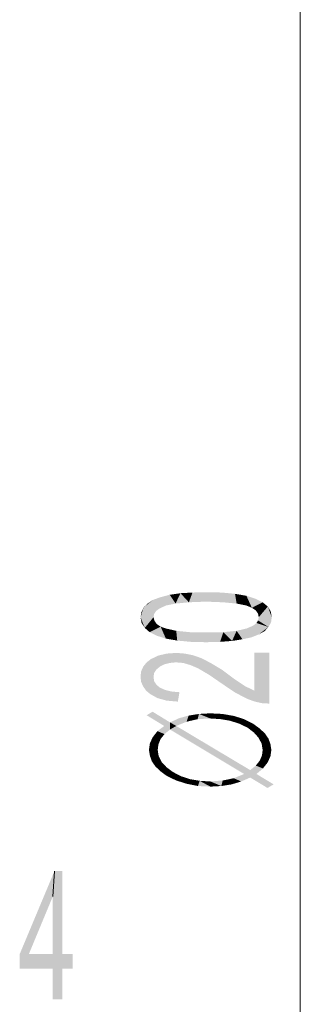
# Model space of a CAD drawing. Header units: millimetres. Extents: x -283 to 124139, y -3891 to 5906.
# Tile 25 of 55: x 826 to 872, y -2899 to -2739. Entities that reach past the tile are written whole.
import ezdxf

# ---------------------------------------------------------------- set-up
doc = ezdxf.new("R2010")
doc.units = ezdxf.units.MM
doc.header["$LTSCALE"] = 20
doc.header["$MEASUREMENT"] = 0
doc.layers.get('0').update_dxf_attribs({"color": 252, "linetype": 'CONTINUOUS'})

msp = doc.modelspace()

# ---------------------------------------------------------------- hatches: boundary and pattern name
h = msp.add_hatch(color=7)
h.dxf.hatch_style = 2
h.paths.add_polyline_path([(849.49, -2833.04), (850.92, -2832.67), (851.87, -2834.1)])
h = msp.add_hatch(color=7)
h.dxf.hatch_style = 2
h.paths.add_polyline_path([(851.87, -2834.1), (850.92, -2832.67), (852.67, -2832.41)])
h = msp.add_hatch(color=7)
h.dxf.hatch_style = 2
h.paths.add_polyline_path([(854.04, -2833.89), (851.87, -2834.1), (852.67, -2832.41)])
h = msp.add_hatch(color=7)
h.dxf.hatch_style = 2
h.paths.add_polyline_path([(854.04, -2833.89), (852.67, -2832.41), (854.63, -2832.3)])
h = msp.add_hatch(color=7)
h.dxf.hatch_style = 2
h.paths.add_polyline_path([(856.85, -2833.78), (854.04, -2833.89), (854.63, -2832.3)])
h = msp.add_hatch(color=7)
h.dxf.hatch_style = 2
h.paths.add_polyline_path([(856.85, -2833.78), (854.63, -2832.3), (856.85, -2832.25)])
h = msp.add_hatch(color=7)
h.dxf.hatch_style = 2
h.paths.add_polyline_path([(859.6, -2833.89), (856.85, -2833.78), (856.85, -2832.25)])
h = msp.add_hatch(color=7)
h.dxf.hatch_style = 2
h.paths.add_polyline_path([(859.6, -2833.89), (856.85, -2832.25), (859.39, -2832.3)])
h = msp.add_hatch(color=7)
h.dxf.hatch_style = 2
h.paths.add_polyline_path([(861.82, -2834.1), (859.6, -2833.89), (859.39, -2832.3)])
h = msp.add_hatch(color=7)
h.dxf.hatch_style = 2
h.paths.add_polyline_path([(861.82, -2834.1), (859.39, -2832.3), (861.56, -2832.51)])
h = msp.add_hatch(color=7)
h.dxf.hatch_style = 2
h.paths.add_polyline_path([(863.41, -2834.42), (861.82, -2834.1), (861.56, -2832.51)])
h = msp.add_hatch(color=7)
h.dxf.hatch_style = 2
h.paths.add_polyline_path([(863.41, -2834.42), (861.56, -2832.51), (863.41, -2832.83)])
h = msp.add_hatch(color=7)
h.dxf.hatch_style = 2
h.paths.add_polyline_path([(863.41, -2832.83), (864.89, -2833.31), (866.06, -2833.89)])
h = msp.add_hatch(color=7)
h.dxf.hatch_style = 2
h.paths.add_polyline_path([(863.41, -2832.83), (866.06, -2833.89), (864.31, -2834.79)])
h = msp.add_hatch(color=7)
h.dxf.hatch_style = 2
h.paths.add_polyline_path([(863.41, -2832.83), (864.31, -2834.79), (863.41, -2834.42)])
h = msp.add_hatch(color=7)
h.dxf.hatch_style = 2
h.paths.add_polyline_path([(846.69, -2834.68), (848.28, -2833.46), (849.49, -2833.04)])
h = msp.add_hatch(color=7)
h.dxf.hatch_style = 2
h.paths.add_polyline_path([(846.69, -2834.68), (849.49, -2833.04), (850.29, -2834.42)])
h = msp.add_hatch(color=7)
h.dxf.hatch_style = 2
h.paths.add_polyline_path([(846.69, -2834.68), (847.38, -2834.05), (848.28, -2833.46)])
h = msp.add_hatch(color=7)
h.dxf.hatch_style = 2
h.paths.add_polyline_path([(846.69, -2834.68), (850.29, -2834.42), (849.17, -2834.95)])
h = msp.add_hatch(color=7)
h.dxf.hatch_style = 2
h.paths.add_polyline_path([(849.49, -2833.04), (851.87, -2834.1), (850.29, -2834.42)])
h = msp.add_hatch(color=7)
h.dxf.hatch_style = 2
h.paths.add_polyline_path([(866.06, -2833.89), (864.94, -2835.21), (864.31, -2834.79)])
h = msp.add_hatch(color=7)
h.dxf.hatch_style = 2
h.paths.add_polyline_path([(866.06, -2833.89), (866.9, -2834.58), (864.94, -2835.21)])
h = msp.add_hatch(color=7)
h.dxf.hatch_style = 2
h.paths.add_polyline_path([(866.9, -2834.58), (865.31, -2835.74), (864.94, -2835.21)])
h = msp.add_hatch(color=7)
h.dxf.hatch_style = 2
h.paths.add_polyline_path([(866.9, -2834.58), (865.42, -2836.32), (865.31, -2835.74)])
h = msp.add_hatch(color=7)
h.dxf.hatch_style = 2
h.paths.add_polyline_path([(866.9, -2834.58), (867.54, -2836.32), (865.42, -2836.32)])
h = msp.add_hatch(color=7)
h.dxf.hatch_style = 2
h.paths.add_polyline_path([(866.9, -2834.58), (867.38, -2835.37), (867.54, -2836.32)])
h = msp.add_hatch(color=7)
h.dxf.hatch_style = 2
h.paths.add_polyline_path([(846.16, -2836.32), (846.32, -2835.48), (846.69, -2834.68)])
h = msp.add_hatch(color=7)
h.dxf.hatch_style = 2
h.paths.add_polyline_path([(846.16, -2836.32), (846.69, -2834.68), (848.38, -2835.79)])
h = msp.add_hatch(color=7)
h.dxf.hatch_style = 2
h.paths.add_polyline_path([(846.16, -2836.32), (848.38, -2835.79), (848.28, -2836.32)])
h = msp.add_hatch(color=7)
h.dxf.hatch_style = 2
h.paths.add_polyline_path([(846.69, -2834.68), (848.7, -2835.32), (848.38, -2835.79)])
h = msp.add_hatch(color=7)
h.dxf.hatch_style = 2
h.paths.add_polyline_path([(846.69, -2834.68), (849.17, -2834.95), (848.7, -2835.32)])
h = msp.add_hatch(color=7)
h.dxf.hatch_style = 2
h.paths.add_polyline_path([(846.85, -2838.07), (846.32, -2837.22), (846.16, -2836.32)])
h = msp.add_hatch(color=7)
h.dxf.hatch_style = 2
h.paths.add_polyline_path([(846.85, -2838.07), (846.16, -2836.32), (848.28, -2836.32)])
h = msp.add_hatch(color=7)
h.dxf.hatch_style = 2
h.paths.add_polyline_path([(846.85, -2838.07), (848.28, -2836.32), (848.43, -2836.9)])
h = msp.add_hatch(color=7)
h.dxf.hatch_style = 2
h.paths.add_polyline_path([(846.85, -2838.07), (848.43, -2836.9), (848.8, -2837.43)])
h = msp.add_hatch(color=7)
h.dxf.hatch_style = 2
h.paths.add_polyline_path([(847.64, -2838.76), (846.85, -2838.07), (848.8, -2837.43)])
h = msp.add_hatch(color=7)
h.dxf.hatch_style = 2
h.paths.add_polyline_path([(847.64, -2838.76), (848.8, -2837.43), (849.44, -2837.86)])
h = msp.add_hatch(color=7)
h.dxf.hatch_style = 2
h.paths.add_polyline_path([(867.01, -2837.91), (863.41, -2838.17), (864.52, -2837.7)])
h = msp.add_hatch(color=7)
h.dxf.hatch_style = 2
h.paths.add_polyline_path([(867.01, -2837.91), (864.52, -2837.7), (865.05, -2837.27)])
h = msp.add_hatch(color=7)
h.dxf.hatch_style = 2
h.paths.add_polyline_path([(867.01, -2837.91), (865.05, -2837.27), (865.31, -2836.85)])
h = msp.add_hatch(color=7)
h.dxf.hatch_style = 2
h.paths.add_polyline_path([(865.31, -2836.85), (865.42, -2836.32), (867.54, -2836.32)])
h = msp.add_hatch(color=7)
h.dxf.hatch_style = 2
h.paths.add_polyline_path([(865.31, -2836.85), (867.54, -2836.32), (867.43, -2837.17)])
h = msp.add_hatch(color=7)
h.dxf.hatch_style = 2
h.paths.add_polyline_path([(865.31, -2836.85), (867.43, -2837.17), (867.01, -2837.91)])
h = msp.add_hatch(color=7)
h.dxf.hatch_style = 2
h.paths.add_polyline_path([(850.29, -2839.81), (847.64, -2838.76), (849.44, -2837.86)])
h = msp.add_hatch(color=7)
h.dxf.hatch_style = 2
h.paths.add_polyline_path([(850.29, -2839.81), (848.8, -2839.34), (847.64, -2838.76)])
h = msp.add_hatch(color=7)
h.dxf.hatch_style = 2
h.paths.add_polyline_path([(850.29, -2839.81), (849.44, -2837.86), (850.34, -2838.17)])
h = msp.add_hatch(color=7)
h.dxf.hatch_style = 2
h.paths.add_polyline_path([(850.34, -2838.17), (852.14, -2840.13), (850.29, -2839.81)])
h = msp.add_hatch(color=7)
h.dxf.hatch_style = 2
h.paths.add_polyline_path([(850.34, -2838.17), (851.98, -2838.54), (852.14, -2840.13)])
h = msp.add_hatch(color=7)
h.dxf.hatch_style = 2
h.paths.add_polyline_path([(851.98, -2838.54), (854.15, -2838.76), (854.36, -2840.34)])
h = msp.add_hatch(color=7)
h.dxf.hatch_style = 2
h.paths.add_polyline_path([(851.98, -2838.54), (854.36, -2840.34), (852.14, -2840.13)])
h = msp.add_hatch(color=7)
h.dxf.hatch_style = 2
h.paths.add_polyline_path([(854.15, -2838.76), (856.85, -2838.81), (856.85, -2840.4)])
h = msp.add_hatch(color=7)
h.dxf.hatch_style = 2
h.paths.add_polyline_path([(854.15, -2838.76), (856.85, -2840.4), (854.36, -2840.34)])
h = msp.add_hatch(color=7)
h.dxf.hatch_style = 2
h.paths.add_polyline_path([(856.85, -2838.81), (859.65, -2838.76), (859.12, -2840.34)])
h = msp.add_hatch(color=7)
h.dxf.hatch_style = 2
h.paths.add_polyline_path([(856.85, -2838.81), (859.12, -2840.34), (856.85, -2840.4)])
h = msp.add_hatch(color=7)
h.dxf.hatch_style = 2
h.paths.add_polyline_path([(859.65, -2838.76), (861.08, -2840.19), (859.12, -2840.34)])
h = msp.add_hatch(color=7)
h.dxf.hatch_style = 2
h.paths.add_polyline_path([(859.65, -2838.76), (861.82, -2838.54), (861.08, -2840.19)])
h = msp.add_hatch(color=7)
h.dxf.hatch_style = 2
h.paths.add_polyline_path([(861.82, -2838.54), (862.77, -2839.92), (861.08, -2840.19)])
h = msp.add_hatch(color=7)
h.dxf.hatch_style = 2
h.paths.add_polyline_path([(864.26, -2839.6), (861.82, -2838.54), (863.41, -2838.17)])
h = msp.add_hatch(color=7)
h.dxf.hatch_style = 2
h.paths.add_polyline_path([(864.26, -2839.6), (862.77, -2839.92), (861.82, -2838.54)])
h = msp.add_hatch(color=7)
h.dxf.hatch_style = 2
h.paths.add_polyline_path([(867.01, -2837.91), (864.26, -2839.6), (863.41, -2838.17)])
h = msp.add_hatch(color=7)
h.dxf.hatch_style = 2
h.paths.add_polyline_path([(867.01, -2837.91), (865.42, -2839.13), (864.26, -2839.6)])
h = msp.add_hatch(color=7)
h.dxf.hatch_style = 2
h.paths.add_polyline_path([(867.01, -2837.91), (866.37, -2838.6), (865.42, -2839.13)])
h = msp.add_hatch(color=7)
h.dxf.hatch_style = 2
h.paths.add_polyline_path([(867.17, -2842.09), (867.17, -2850.4), (866, -2850.35), (864.79, -2850.08), (863.62, -2849.66), (861.56, -2848.6), (859.07, -2846.91), (857.38, -2845.74), (855.58, -2844.68), (854.36, -2844.15), (853.14, -2843.78), (851.93, -2843.68), (850.92, -2843.78), (850.07, -2844), (849.33, -2844.37), (848.75, -2844.84), (848.38, -2845.42), (848.28, -2846.06), (848.38, -2846.75), (848.75, -2847.33), (849.33, -2847.81), (850.18, -2848.18), (851.24, -2848.44), (852.51, -2848.55), (852.24, -2850.08), (850.39, -2849.92), (848.91, -2849.5), (847.75, -2848.86), (847.06, -2848.28), (846.58, -2847.59), (846.26, -2846.85), (846.16, -2846.06), (846.26, -2845.16), (846.58, -2844.42), (847.11, -2843.73), (847.85, -2843.15), (849.07, -2842.57), (850.44, -2842.25), (851.98, -2842.14), (853.36, -2842.25), (854.68, -2842.51), (856.05, -2842.99), (857.59, -2843.78), (859.44, -2844.89), (861.56, -2846.48), (863.25, -2847.59), (864.68, -2848.28), (864.68, -2842.09)])
h = msp.add_hatch(color=7)
h.dxf.hatch_style = 2
h.paths.add_polyline_path([(850.02, -2854.05), (847.16, -2852.3), (848.12, -2851.72)])
h = msp.add_hatch(color=7)
h.dxf.hatch_style = 2
h.paths.add_polyline_path([(848.12, -2851.72), (850.97, -2854.63), (850.02, -2854.05)])
h = msp.add_hatch(color=7)
h.dxf.hatch_style = 2
h.paths.add_polyline_path([(850.97, -2854.63), (848.12, -2851.72), (850.97, -2853.47)])
h = msp.add_hatch(color=7)
h.dxf.hatch_style = 2
h.paths.add_polyline_path([(853.99, -2852.36), (855.68, -2852.09), (855.47, -2852.94)])
h = msp.add_hatch(color=7)
h.dxf.hatch_style = 2
h.paths.add_polyline_path([(855.68, -2852.09), (857.54, -2852.83), (855.47, -2852.94)])
h = msp.add_hatch(color=7)
h.dxf.hatch_style = 2
h.paths.add_polyline_path([(855.68, -2852.09), (857.54, -2851.99), (857.54, -2852.83)])
h = msp.add_hatch(color=7)
h.dxf.hatch_style = 2
h.paths.add_polyline_path([(859.23, -2852.94), (857.54, -2852.83), (857.54, -2851.99)])
h = msp.add_hatch(color=7)
h.dxf.hatch_style = 2
h.paths.add_polyline_path([(859.23, -2852.94), (857.54, -2851.99), (859.49, -2852.09)])
h = msp.add_hatch(color=7)
h.dxf.hatch_style = 2
h.paths.add_polyline_path([(859.49, -2852.09), (860.76, -2853.2), (859.23, -2852.94)])
h = msp.add_hatch(color=7)
h.dxf.hatch_style = 2
h.paths.add_polyline_path([(859.49, -2852.09), (861.35, -2852.41), (860.76, -2853.2)])
h = msp.add_hatch(color=7)
h.dxf.hatch_style = 2
h.paths.add_polyline_path([(850.97, -2853.47), (852.46, -2852.78), (853.99, -2852.36)])
h = msp.add_hatch(color=7)
h.dxf.hatch_style = 2
h.paths.add_polyline_path([(850.97, -2853.47), (853.99, -2852.36), (853.67, -2853.36)])
h = msp.add_hatch(color=7)
h.dxf.hatch_style = 2
h.paths.add_polyline_path([(850.97, -2853.47), (853.67, -2853.36), (851.98, -2854.05)])
h = msp.add_hatch(color=7)
h.dxf.hatch_style = 2
h.paths.add_polyline_path([(850.97, -2854.63), (850.97, -2853.47), (851.98, -2854.05)])
h = msp.add_hatch(color=7)
h.dxf.hatch_style = 2
h.paths.add_polyline_path([(853.99, -2852.36), (855.47, -2852.94), (853.67, -2853.36)])
h = msp.add_hatch(color=7)
h.dxf.hatch_style = 2
h.paths.add_polyline_path([(861.35, -2852.41), (862.25, -2853.68), (860.76, -2853.2)])
h = msp.add_hatch(color=7)
h.dxf.hatch_style = 2
h.paths.add_polyline_path([(861.35, -2852.41), (863.04, -2852.94), (862.25, -2853.68)])
h = msp.add_hatch(color=7)
h.dxf.hatch_style = 2
h.paths.add_polyline_path([(863.04, -2852.94), (863.57, -2854.31), (862.25, -2853.68)])
h = msp.add_hatch(color=7)
h.dxf.hatch_style = 2
h.paths.add_polyline_path([(863.04, -2852.94), (864.57, -2853.73), (863.57, -2854.31)])
h = msp.add_hatch(color=7)
h.dxf.hatch_style = 2
h.paths.add_polyline_path([(864.57, -2853.73), (864.63, -2855.11), (863.57, -2854.31)])
h = msp.add_hatch(color=7)
h.dxf.hatch_style = 2
h.paths.add_polyline_path([(864.57, -2853.73), (865.58, -2854.47), (864.63, -2855.11)])
h = msp.add_hatch(color=7)
h.dxf.hatch_style = 2
h.paths.add_polyline_path([(848.17, -2855.85), (848.91, -2854.9), (850.07, -2855.37)])
h = msp.add_hatch(color=7)
h.dxf.hatch_style = 2
h.paths.add_polyline_path([(848.17, -2855.85), (850.07, -2855.37), (849.44, -2856.17)])
h = msp.add_hatch(color=7)
h.dxf.hatch_style = 2
h.paths.add_polyline_path([(848.91, -2854.9), (850.02, -2854.05), (850.97, -2854.63)])
h = msp.add_hatch(color=7)
h.dxf.hatch_style = 2
h.paths.add_polyline_path([(848.91, -2854.9), (850.97, -2854.63), (850.07, -2855.37)])
h = msp.add_hatch(color=7)
h.dxf.hatch_style = 2
h.paths.add_polyline_path([(863.04, -2861.88), (850.97, -2854.63), (851.98, -2854.05)])
h = msp.add_hatch(color=7)
h.dxf.hatch_style = 2
h.paths.add_polyline_path([(863.04, -2861.88), (851.98, -2854.05), (864.04, -2861.25)])
h = msp.add_hatch(color=7)
h.dxf.hatch_style = 2
h.paths.add_polyline_path([(865.58, -2854.47), (865.42, -2856.01), (864.63, -2855.11)])
h = msp.add_hatch(color=7)
h.dxf.hatch_style = 2
h.paths.add_polyline_path([(865.58, -2854.47), (866.43, -2855.27), (865.42, -2856.01)])
h = msp.add_hatch(color=7)
h.dxf.hatch_style = 2
h.paths.add_polyline_path([(866.43, -2855.27), (865.9, -2856.96), (865.42, -2856.01)])
h = msp.add_hatch(color=7)
h.dxf.hatch_style = 2
h.paths.add_polyline_path([(866.43, -2855.27), (867.01, -2856.11), (865.9, -2856.96)])
h = msp.add_hatch(color=7)
h.dxf.hatch_style = 2
h.paths.add_polyline_path([(847.53, -2857.97), (847.69, -2856.85), (849.07, -2857.07)])
h = msp.add_hatch(color=7)
h.dxf.hatch_style = 2
h.paths.add_polyline_path([(847.53, -2857.97), (849.07, -2857.07), (848.96, -2857.97)])
h = msp.add_hatch(color=7)
h.dxf.hatch_style = 2
h.paths.add_polyline_path([(847.69, -2856.85), (848.17, -2855.85), (849.44, -2856.17)])
h = msp.add_hatch(color=7)
h.dxf.hatch_style = 2
h.paths.add_polyline_path([(847.69, -2856.85), (849.44, -2856.17), (849.07, -2857.07)])
h = msp.add_hatch(color=7)
h.dxf.hatch_style = 2
h.paths.add_polyline_path([(867.01, -2856.11), (866.06, -2857.97), (865.9, -2856.96)])
h = msp.add_hatch(color=7)
h.dxf.hatch_style = 2
h.paths.add_polyline_path([(867.01, -2856.11), (867.48, -2857.97), (866.06, -2857.97)])
h = msp.add_hatch(color=7)
h.dxf.hatch_style = 2
h.paths.add_polyline_path([(867.01, -2856.11), (867.33, -2857.01), (867.48, -2857.97)])
h = msp.add_hatch(color=7)
h.dxf.hatch_style = 2
h.paths.add_polyline_path([(848.01, -2859.82), (847.69, -2858.92), (847.53, -2857.97)])
h = msp.add_hatch(color=7)
h.dxf.hatch_style = 2
h.paths.add_polyline_path([(848.01, -2859.82), (847.53, -2857.97), (848.96, -2857.97)])
h = msp.add_hatch(color=7)
h.dxf.hatch_style = 2
h.paths.add_polyline_path([(848.01, -2859.82), (848.96, -2857.97), (849.12, -2858.97)])
h = msp.add_hatch(color=7)
h.dxf.hatch_style = 2
h.paths.add_polyline_path([(867.48, -2857.97), (867.33, -2859.02), (865.95, -2858.86)])
h = msp.add_hatch(color=7)
h.dxf.hatch_style = 2
h.paths.add_polyline_path([(867.48, -2857.97), (865.95, -2858.86), (866.06, -2857.97)])
h = msp.add_hatch(color=7)
h.dxf.hatch_style = 2
h.paths.add_polyline_path([(848.59, -2860.66), (848.01, -2859.82), (849.12, -2858.97)])
h = msp.add_hatch(color=7)
h.dxf.hatch_style = 2
h.paths.add_polyline_path([(848.59, -2860.66), (849.12, -2858.97), (849.6, -2859.92)])
h = msp.add_hatch(color=7)
h.dxf.hatch_style = 2
h.paths.add_polyline_path([(849.44, -2861.46), (848.59, -2860.66), (849.6, -2859.92)])
h = msp.add_hatch(color=7)
h.dxf.hatch_style = 2
h.paths.add_polyline_path([(849.44, -2861.46), (849.6, -2859.92), (850.39, -2860.77)])
h = msp.add_hatch(color=7)
h.dxf.hatch_style = 2
h.paths.add_polyline_path([(866.85, -2860.03), (864.94, -2860.51), (865.58, -2859.71)])
h = msp.add_hatch(color=7)
h.dxf.hatch_style = 2
h.paths.add_polyline_path([(866.85, -2860.03), (866.11, -2860.98), (864.94, -2860.51)])
h = msp.add_hatch(color=7)
h.dxf.hatch_style = 2
h.paths.add_polyline_path([(867.33, -2859.02), (865.58, -2859.71), (865.95, -2858.86)])
h = msp.add_hatch(color=7)
h.dxf.hatch_style = 2
h.paths.add_polyline_path([(867.33, -2859.02), (866.85, -2860.03), (865.58, -2859.71)])
h = msp.add_hatch(color=7)
h.dxf.hatch_style = 2
h.paths.add_polyline_path([(850.44, -2862.2), (849.44, -2861.46), (850.39, -2860.77)])
h = msp.add_hatch(color=7)
h.dxf.hatch_style = 2
h.paths.add_polyline_path([(850.44, -2862.2), (850.39, -2860.77), (851.45, -2861.56)])
h = msp.add_hatch(color=7)
h.dxf.hatch_style = 2
h.paths.add_polyline_path([(851.98, -2862.94), (850.44, -2862.2), (851.45, -2861.56)])
h = msp.add_hatch(color=7)
h.dxf.hatch_style = 2
h.paths.add_polyline_path([(851.98, -2862.94), (851.45, -2861.56), (852.77, -2862.25)])
h = msp.add_hatch(color=7)
h.dxf.hatch_style = 2
h.paths.add_polyline_path([(861.35, -2862.57), (863.04, -2861.88), (865.05, -2861.88)])
h = msp.add_hatch(color=7)
h.dxf.hatch_style = 2
h.paths.add_polyline_path([(861.35, -2862.57), (865.05, -2861.88), (864.04, -2862.46)])
h = msp.add_hatch(color=7)
h.dxf.hatch_style = 2
h.paths.add_polyline_path([(865.05, -2861.88), (863.04, -2861.88), (864.04, -2861.25)])
h = msp.add_hatch(color=7)
h.dxf.hatch_style = 2
h.paths.add_polyline_path([(866.11, -2860.98), (864.04, -2861.25), (864.94, -2860.51)])
h = msp.add_hatch(color=7)
h.dxf.hatch_style = 2
h.paths.add_polyline_path([(866.11, -2860.98), (865.05, -2861.88), (864.04, -2861.25)])
h = msp.add_hatch(color=7)
h.dxf.hatch_style = 2
h.paths.add_polyline_path([(865.05, -2861.88), (866.85, -2864.16), (864.04, -2862.46)])
h = msp.add_hatch(color=7)
h.dxf.hatch_style = 2
h.paths.add_polyline_path([(865.05, -2861.88), (867.85, -2863.57), (866.85, -2864.16)])
h = msp.add_hatch(color=7)
h.dxf.hatch_style = 2
h.paths.add_polyline_path([(853.67, -2863.47), (851.98, -2862.94), (852.77, -2862.25)])
h = msp.add_hatch(color=7)
h.dxf.hatch_style = 2
h.paths.add_polyline_path([(853.67, -2863.47), (852.77, -2862.25), (854.25, -2862.73)])
h = msp.add_hatch(color=7)
h.dxf.hatch_style = 2
h.paths.add_polyline_path([(855.52, -2863.84), (853.67, -2863.47), (854.25, -2862.73)])
h = msp.add_hatch(color=7)
h.dxf.hatch_style = 2
h.paths.add_polyline_path([(855.52, -2863.84), (854.25, -2862.73), (855.79, -2862.99)])
h = msp.add_hatch(color=7)
h.dxf.hatch_style = 2
h.paths.add_polyline_path([(857.54, -2863.94), (855.52, -2863.84), (855.79, -2862.99)])
h = msp.add_hatch(color=7)
h.dxf.hatch_style = 2
h.paths.add_polyline_path([(857.54, -2863.94), (855.79, -2862.99), (857.54, -2863.1)])
h = msp.add_hatch(color=7)
h.dxf.hatch_style = 2
h.paths.add_polyline_path([(859.33, -2863.84), (857.54, -2863.1), (859.55, -2862.94)])
h = msp.add_hatch(color=7)
h.dxf.hatch_style = 2
h.paths.add_polyline_path([(859.33, -2863.84), (857.54, -2863.94), (857.54, -2863.1)])
h = msp.add_hatch(color=7)
h.dxf.hatch_style = 2
h.paths.add_polyline_path([(861.03, -2863.57), (859.33, -2863.84), (859.55, -2862.94)])
h = msp.add_hatch(color=7)
h.dxf.hatch_style = 2
h.paths.add_polyline_path([(861.03, -2863.57), (859.55, -2862.94), (861.35, -2862.57)])
h = msp.add_hatch(color=7)
h.dxf.hatch_style = 2
h.paths.add_polyline_path([(861.35, -2862.57), (862.56, -2863.1), (861.03, -2863.57)])
h = msp.add_hatch(color=7)
h.dxf.hatch_style = 2
h.paths.add_polyline_path([(861.35, -2862.57), (864.04, -2862.46), (862.56, -2863.1)])
h = msp.add_hatch(color=7)
h.dxf.hatch_style = 2
h.paths.add_polyline_path([(826.47, -2891.25), (832.14, -2877.7), (831.87, -2881.83)])
h = msp.add_hatch(color=7)
h.dxf.hatch_style = 2
h.paths.add_polyline_path([(831.87, -2881.83), (832.14, -2877.7), (833.41, -2877.7)])
h = msp.add_hatch(color=7)
h.dxf.hatch_style = 2
h.paths.add_polyline_path([(833.41, -2877.7), (833.41, -2891.25), (831.87, -2891.25)])
h = msp.add_hatch(color=7)
h.dxf.hatch_style = 2
h.paths.add_polyline_path([(833.41, -2877.7), (831.87, -2891.25), (831.87, -2881.83)])
h = msp.add_hatch(color=7)
h.dxf.hatch_style = 2
h.paths.add_polyline_path([(826.47, -2891.25), (831.87, -2881.83), (827.96, -2891.25)])
h = msp.add_hatch(color=7)
h.dxf.hatch_style = 2
h.paths.add_polyline_path([(831.87, -2893.63), (826.47, -2893.63), (827.96, -2891.25)])
h = msp.add_hatch(color=7)
h.dxf.hatch_style = 2
h.paths.add_polyline_path([(826.47, -2893.63), (826.47, -2891.25), (827.96, -2891.25)])
h = msp.add_hatch(color=7)
h.dxf.hatch_style = 2
h.paths.add_polyline_path([(831.87, -2893.63), (827.96, -2891.25), (831.87, -2891.25)])
h = msp.add_hatch(color=7)
h.dxf.hatch_style = 2
h.paths.add_polyline_path([(833.41, -2893.63), (831.87, -2891.25), (833.41, -2891.25)])
h = msp.add_hatch(color=7)
h.dxf.hatch_style = 2
h.paths.add_polyline_path([(831.87, -2891.25), (833.41, -2893.63), (831.87, -2893.63)])
h = msp.add_hatch(color=7)
h.dxf.hatch_style = 2
h.paths.add_polyline_path([(833.41, -2891.25), (835.1, -2891.25), (835.1, -2893.63)])
h = msp.add_hatch(color=7)
h.dxf.hatch_style = 2
h.paths.add_polyline_path([(833.41, -2891.25), (835.1, -2893.63), (833.41, -2893.63)])
h = msp.add_hatch(color=7)
h.dxf.hatch_style = 2
h.paths.add_polyline_path([(833.41, -2893.63), (833.41, -2898.61), (831.87, -2898.61)])
h = msp.add_hatch(color=7)
h.dxf.hatch_style = 2
h.paths.add_polyline_path([(833.41, -2893.63), (831.87, -2898.61), (831.87, -2893.63)])

# ---------------------------------------------------------------- linework, layer by layer
at = {"color": 1, "lineweight": 0, "true_color": 0xff0000}
msp.add_lwpolyline([(872.19, -2578.41), (872.19, -3063.71)], dxfattribs=at)
at = {"color": 7, "lineweight": 0}
msp.add_lwpolyline([(832.14, -2877.7), (831.87, -2881.83)], close=True, dxfattribs=at)

doc.saveas('drawing.dxf')
